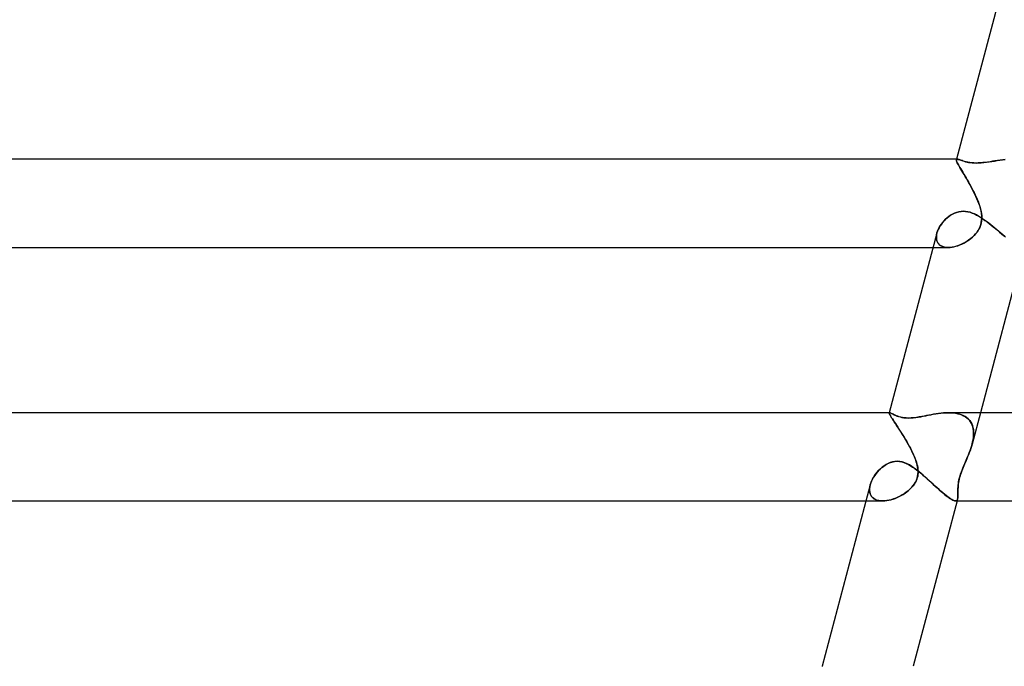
# Model space of a CAD drawing. Header units: millimetres. Extents: x -345 to 345, y -2 to 230.
# Tile 10 of 74: x -183 to -138, y 27 to 56. Entities that reach past the tile are written whole.
import ezdxf

# ---------------------------------------------------------------- set-up
doc = ezdxf.new("R2010")
doc.units = ezdxf.units.MM
doc.layers.add('HIDDEN', color=7, linetype='Continuous')
doc.layers.add('THICK', color=7, linetype='Continuous')

msp = doc.modelspace()

# ---------------------------------------------------------------- linework, layer by layer
at = {"layer": 'HIDDEN'}
for p, q in [((-140.302, 49.962), (-140.301, 49.979)), ((-140.301, 49.978), (-140.302, 49.962)), ((-140.299, 49.941), (-140.302, 49.962)), ((-140.302, 49.962), (-140.299, 49.94)), ((-140.295, 50), (-140.301, 49.978)), ((-140.301, 49.979), (-140.298, 49.986)), ((-140.298, 49.985), (-140.301, 49.978)), ((-140.29, 49.913), (-140.299, 49.941)), ((-140.299, 49.94), (-140.29, 49.912)), ((-140.298, 49.986), (-140.294, 49.991)), ((-140.294, 49.991), (-140.298, 49.985)), ((-140.294, 49.991), (-140.288, 49.995)), ((-140.289, 49.995), (-140.294, 49.991)), ((-140.277, 49.88), (-140.29, 49.913)), ((-140.29, 49.912), (-140.277, 49.879)), ((-140.282, 49.998), (-140.289, 49.995)), ((-140.288, 49.995), (-140.282, 49.998)), ((-140.282, 49.998), (-140.274, 49.999)), ((-140.274, 49.999), (-140.282, 49.998)), ((-140.259, 49.84), (-140.277, 49.88)), ((-140.277, 49.879), (-140.259, 49.84)), ((-140.274, 49.999), (-140.264, 50)), ((-140.265, 50), (-140.274, 49.999)), ((-140.241, 49.998), (-140.265, 50)), ((-140.235, 49.794), (-140.259, 49.84)), ((-140.259, 49.84), (-140.236, 49.795)), ((-140.213, 49.992), (-140.241, 49.998)), ((-140.236, 49.795), (-140.208, 49.744)), ((-140.207, 49.742), (-140.235, 49.794)), ((-140.179, 49.982), (-140.213, 49.992)), ((-140.208, 49.744), (-140.176, 49.688)), ((-140.174, 49.684), (-140.207, 49.742)), ((-140.14, 49.969), (-140.179, 49.982)), ((-140.176, 49.688), (-140.141, 49.626)), ((-140.138, 49.62), (-140.174, 49.684)), ((-140.141, 49.626), (-140.101, 49.558)), ((-140.095, 49.954), (-140.14, 49.969)), ((-140.045, 49.937), (-140.095, 49.954)), ((-139.989, 49.919), (-140.045, 49.937)), ((-139.926, 49.901), (-139.989, 49.919)), ((-139.857, 49.883), (-139.926, 49.901)), ((-139.781, 49.866), (-139.857, 49.883)), ((-139.698, 49.852), (-139.781, 49.866)), ((-139.607, 49.84), (-139.698, 49.852)), ((-139.509, 49.833), (-139.607, 49.84)), ((-139.403, 49.83), (-139.509, 49.833)), ((-139.306, 49.832), (-139.403, 49.83)), ((-139.204, 49.838), (-139.306, 49.832)), ((-139.1, 49.847), (-139.204, 49.838)), ((-138.993, 49.859), (-139.1, 49.847)), ((-138.885, 49.873), (-138.993, 49.859)), ((-138.775, 49.889), (-138.885, 49.873)), ((-138.663, 49.906), (-138.775, 49.889)), ((-138.549, 49.923), (-138.663, 49.906)), ((-138.434, 49.94), (-138.549, 49.923)), ((-138.317, 49.956), (-138.434, 49.94)), ((-138.199, 49.97), (-138.317, 49.956)), ((-138.082, 49.982), (-138.199, 49.97)), ((-140.097, 49.551), (-140.138, 49.62)), ((-140.101, 49.558), (-140.058, 49.485)), ((-140.052, 49.475), (-140.097, 49.551)), ((-140.058, 49.485), (-140.012, 49.408)), ((-140.004, 49.395), (-140.052, 49.475)), ((-140.012, 49.408), (-139.964, 49.328)), ((-139.954, 49.311), (-140.004, 49.395)), ((-139.964, 49.328), (-139.914, 49.244)), ((-139.902, 49.223), (-139.954, 49.311)), ((-139.914, 49.244), (-139.863, 49.156)), ((-139.848, 49.131), (-139.902, 49.223)), ((-139.863, 49.156), (-139.811, 49.066)), ((-139.793, 49.036), (-139.848, 49.131)), ((-139.811, 49.066), (-139.758, 48.973)), ((-139.737, 48.938), (-139.793, 49.036)), ((-139.758, 48.973), (-139.704, 48.879)), ((-139.682, 48.838), (-139.737, 48.938)), ((-139.704, 48.879), (-139.651, 48.783)), ((-139.626, 48.737), (-139.682, 48.838)), ((-139.651, 48.783), (-139.599, 48.686)), ((-139.571, 48.633), (-139.626, 48.737)), ((-139.599, 48.686), (-139.548, 48.588)), ((-139.517, 48.529), (-139.571, 48.633)), ((-139.548, 48.588), (-139.498, 48.489)), ((-139.465, 48.423), (-139.517, 48.529)), ((-139.498, 48.489), (-139.45, 48.391)), ((-139.415, 48.317), (-139.465, 48.423)), ((-139.45, 48.391), (-139.404, 48.292)), ((-139.368, 48.211), (-139.415, 48.317)), ((-139.404, 48.292), (-139.361, 48.194)), ((-139.324, 48.105), (-139.368, 48.211)), ((-139.361, 48.194), (-139.32, 48.097)), ((-139.284, 48), (-139.324, 48.105)), ((-139.32, 48.097), (-139.284, 48)), ((-139.244, 47.884), (-139.284, 48)), ((-139.284, 48), (-139.252, 47.909)), ((-139.252, 47.909), (-139.224, 47.819)), ((-139.21, 47.769), (-139.244, 47.884)), ((-140.721, 47.341), (-140.646, 47.401)), ((-140.646, 47.401), (-140.565, 47.457)), ((-140.565, 47.457), (-140.479, 47.509)), ((-140.479, 47.509), (-140.388, 47.554)), ((-140.388, 47.554), (-140.292, 47.591)), ((-140.292, 47.591), (-140.192, 47.619)), ((-140.192, 47.619), (-140.089, 47.636)), ((-140.089, 47.636), (-139.984, 47.642)), ((-139.984, 47.642), (-139.881, 47.637)), ((-139.881, 47.637), (-139.779, 47.621)), ((-139.779, 47.621), (-139.678, 47.595)), ((-139.678, 47.595), (-139.578, 47.561)), ((-139.578, 47.561), (-139.48, 47.519)), ((-139.48, 47.519), (-139.383, 47.47)), ((-139.383, 47.47), (-139.286, 47.416)), ((-139.286, 47.416), (-139.192, 47.357)), ((-139.224, 47.819), (-139.2, 47.729)), ((-139.183, 47.656), (-139.21, 47.769)), ((-139.2, 47.729), (-139.179, 47.634)), ((-139.164, 47.546), (-139.183, 47.656)), ((-139.179, 47.634), (-139.162, 47.534)), ((-139.153, 47.439), (-139.164, 47.546)), ((-139.162, 47.534), (-139.152, 47.43)), ((-139.15, 47.335), (-139.153, 47.439)), ((-139.152, 47.43), (-139.15, 47.323)), ((-141.082, 46.899), (-141.035, 46.98)), ((-141.035, 46.98), (-140.982, 47.058)), ((-140.982, 47.058), (-140.923, 47.134)), ((-140.923, 47.134), (-140.86, 47.207)), ((-140.86, 47.207), (-140.792, 47.276)), ((-140.792, 47.276), (-140.721, 47.341)), ((-139.262, 46.86), (-139.223, 46.949)), ((-139.204, 47.001), (-139.243, 46.902)), ((-139.223, 46.949), (-139.192, 47.041)), ((-139.175, 47.105), (-139.204, 47.001)), ((-139.192, 47.357), (-139.098, 47.295)), ((-139.192, 47.041), (-139.169, 47.136)), ((-139.157, 47.213), (-139.175, 47.105)), ((-139.169, 47.136), (-139.155, 47.234)), ((-139.15, 47.323), (-139.157, 47.213)), ((-139.155, 47.234), (-139.15, 47.335)), ((-139.098, 47.295), (-139.004, 47.229)), ((-139.004, 47.229), (-138.91, 47.159)), ((-138.91, 47.159), (-138.815, 47.086)), ((-138.815, 47.086), (-138.72, 47.011)), ((-138.72, 47.011), (-138.626, 46.934)), ((-141.201, 46.577), (-141.21, 46.501)), ((-141.21, 46.493), (-141.201, 46.573)), ((-141.21, 46.501), (-141.21, 46.428)), ((-141.21, 46.416), (-141.21, 46.493)), ((-141.201, 46.573), (-141.183, 46.656)), ((-141.183, 46.655), (-141.201, 46.577)), ((-141.183, 46.656), (-141.157, 46.736)), ((-141.157, 46.736), (-141.123, 46.818)), ((-141.123, 46.818), (-141.082, 46.899)), ((-139.565, 46.471), (-139.494, 46.54)), ((-139.487, 46.547), (-139.564, 46.472)), ((-139.494, 46.54), (-139.427, 46.614)), ((-139.415, 46.628), (-139.487, 46.547)), ((-139.427, 46.614), (-139.365, 46.692)), ((-139.349, 46.714), (-139.415, 46.628)), ((-139.365, 46.692), (-139.31, 46.774)), ((-139.291, 46.806), (-139.349, 46.714)), ((-139.31, 46.774), (-139.262, 46.86)), ((-139.243, 46.902), (-139.291, 46.806)), ((-138.626, 46.934), (-138.531, 46.856)), ((-138.531, 46.856), (-138.437, 46.777)), ((-138.437, 46.777), (-138.345, 46.699)), ((-138.345, 46.699), (-138.254, 46.623)), ((-138.254, 46.623), (-138.164, 46.548)), ((-138.164, 46.548), (-138.077, 46.475)), ((-141.21, 46.428), (-141.202, 46.358)), ((-141.199, 46.343), (-141.21, 46.416)), ((-141.202, 46.358), (-141.185, 46.293)), ((-141.178, 46.275), (-141.199, 46.343)), ((-141.185, 46.293), (-141.159, 46.234)), ((-141.146, 46.213), (-141.178, 46.275)), ((-141.159, 46.234), (-141.123, 46.18)), ((-141.105, 46.158), (-141.146, 46.213)), ((-141.123, 46.18), (-141.079, 46.133)), ((-141.053, 46.11), (-141.105, 46.158)), ((-141.079, 46.133), (-141.027, 46.092)), ((-140.992, 46.07), (-141.053, 46.11)), ((-141.027, 46.092), (-140.968, 46.059)), ((-140.922, 46.04), (-140.992, 46.07)), ((-140.968, 46.059), (-140.902, 46.033)), ((-140.413, 46.03), (-140.323, 46.052)), ((-140.297, 46.059), (-140.393, 46.034)), ((-140.323, 46.052), (-140.233, 46.079)), ((-140.199, 46.092), (-140.297, 46.059)), ((-140.233, 46.079), (-140.144, 46.113)), ((-140.101, 46.13), (-140.199, 46.092)), ((-140.144, 46.113), (-140.055, 46.151)), ((-140.005, 46.174), (-140.101, 46.13)), ((-140.055, 46.151), (-139.967, 46.193)), ((-139.91, 46.224), (-140.005, 46.174)), ((-139.967, 46.193), (-139.882, 46.241)), ((-139.818, 46.279), (-139.91, 46.224)), ((-139.882, 46.241), (-139.799, 46.292)), ((-139.729, 46.339), (-139.818, 46.279)), ((-139.799, 46.292), (-139.718, 46.347)), ((-139.645, 46.403), (-139.729, 46.339)), ((-139.718, 46.347), (-139.64, 46.407)), ((-139.564, 46.472), (-139.645, 46.403)), ((-139.64, 46.407), (-139.565, 46.471)), ((-141.357, 46), (-140.671, 46)), ((-140.845, 46.018), (-140.922, 46.04)), ((-140.902, 46.033), (-140.829, 46.014)), ((-140.76, 46.004), (-140.845, 46.018)), ((-140.829, 46.014), (-140.751, 46.003)), ((-140.669, 46), (-140.76, 46.004)), ((-140.751, 46.003), (-140.669, 46)), ((-140.58, 46.004), (-140.669, 46)), ((-140.669, 46), (-140.586, 46.003)), ((-140.586, 46.003), (-140.5, 46.013)), ((-140.488, 46.015), (-140.58, 46.004)), ((-140.5, 46.013), (-140.413, 46.03)), ((-140.393, 46.034), (-140.488, 46.015)), ((-143.348, 38.5), (-143.351, 38.491)), ((-143.351, 38.479), (-143.35, 38.491)), ((-143.35, 38.491), (-143.351, 38.479)), ((-143.346, 38.461), (-143.351, 38.479)), ((-143.351, 38.479), (-143.346, 38.46)), ((-143.35, 38.491), (-143.349, 38.494)), ((-143.349, 38.494), (-143.35, 38.491)), ((-143.349, 38.494), (-143.348, 38.496)), ((-143.348, 38.496), (-143.349, 38.494)), ((-143.348, 38.496), (-143.345, 38.498)), ((-143.345, 38.498), (-143.348, 38.496)), ((-143.336, 38.437), (-143.346, 38.461)), ((-143.346, 38.46), (-143.335, 38.436)), ((-143.345, 38.498), (-143.343, 38.499)), ((-143.343, 38.499), (-143.345, 38.498)), ((-143.343, 38.499), (-143.339, 38.5)), ((-143.339, 38.5), (-143.343, 38.499)), ((-143.339, 38.5), (-143.336, 38.5)), ((-143.336, 38.5), (-143.339, 38.5)), ((-143.32, 38.498), (-143.336, 38.5)), ((-143.299, 38.491), (-143.32, 38.498)), ((-143.274, 38.48), (-143.299, 38.491)), ((-143.244, 38.466), (-143.274, 38.48)), ((-143.209, 38.449), (-143.244, 38.466)), ((-143.17, 38.43), (-143.209, 38.449)), ((-141.222, 38.451), (-141.333, 38.433)), ((-141.109, 38.467), (-141.222, 38.451)), ((-140.996, 38.481), (-141.109, 38.467)), ((-140.883, 38.491), (-140.996, 38.481)), ((-140.771, 38.498), (-140.883, 38.491)), ((-140.661, 38.5), (-140.771, 38.498)), ((-140.555, 38.498), (-140.661, 38.5)), ((-140.661, 38.5), (-140.552, 38.498)), ((-140.452, 38.491), (-140.555, 38.498)), ((-140.552, 38.498), (-140.445, 38.49)), ((-140.351, 38.478), (-140.452, 38.491)), ((-140.445, 38.49), (-140.342, 38.477)), ((-140.254, 38.461), (-140.351, 38.478)), ((-140.342, 38.477), (-140.242, 38.458)), ((-140.16, 38.437), (-140.254, 38.461)), ((-140.242, 38.458), (-140.147, 38.433)), ((-139.209, 38.5), (-139.589, 37.07)), ((-143.32, 38.406), (-143.336, 38.437)), ((-143.335, 38.436), (-143.319, 38.405)), ((-143.299, 38.37), (-143.32, 38.406)), ((-143.319, 38.405), (-143.298, 38.368)), ((-143.273, 38.326), (-143.299, 38.37)), ((-143.298, 38.368), (-143.272, 38.324)), ((-143.242, 38.275), (-143.273, 38.326)), ((-143.272, 38.324), (-143.241, 38.274)), ((-143.205, 38.218), (-143.242, 38.275)), ((-143.241, 38.274), (-143.205, 38.218)), ((-143.164, 38.155), (-143.205, 38.218)), ((-143.205, 38.218), (-143.164, 38.155)), ((-143.127, 38.41), (-143.17, 38.43)), ((-143.119, 38.085), (-143.164, 38.155)), ((-143.164, 38.155), (-143.119, 38.086)), ((-143.079, 38.388), (-143.127, 38.41)), ((-143.119, 38.086), (-143.071, 38.012)), ((-143.07, 38.01), (-143.119, 38.085)), ((-143.025, 38.366), (-143.079, 38.388)), ((-143.071, 38.012), (-143.02, 37.934)), ((-143.016, 37.928), (-143.07, 38.01)), ((-142.966, 38.343), (-143.025, 38.366)), ((-142.901, 38.322), (-142.966, 38.343)), ((-142.83, 38.302), (-142.901, 38.322)), ((-142.752, 38.285), (-142.83, 38.302)), ((-142.667, 38.272), (-142.752, 38.285)), ((-142.575, 38.263), (-142.667, 38.272)), ((-142.475, 38.26), (-142.575, 38.263)), ((-142.357, 38.264), (-142.475, 38.26)), ((-142.234, 38.275), (-142.357, 38.264)), ((-142.11, 38.291), (-142.234, 38.275)), ((-141.989, 38.31), (-142.11, 38.291)), ((-141.872, 38.331), (-141.989, 38.31)), ((-141.762, 38.352), (-141.872, 38.331)), ((-141.658, 38.373), (-141.762, 38.352)), ((-141.551, 38.393), (-141.658, 38.373)), ((-141.443, 38.414), (-141.551, 38.393)), ((-141.333, 38.433), (-141.443, 38.414)), ((-140.071, 38.407), (-140.16, 38.437)), ((-140.147, 38.433), (-140.056, 38.401)), ((-139.987, 38.371), (-140.071, 38.407)), ((-140.056, 38.401), (-139.971, 38.363)), ((-139.908, 38.328), (-139.987, 38.371)), ((-139.971, 38.363), (-139.892, 38.318)), ((-139.835, 38.279), (-139.908, 38.328)), ((-139.892, 38.318), (-139.82, 38.267)), ((-139.769, 38.223), (-139.835, 38.279)), ((-139.82, 38.267), (-139.755, 38.21)), ((-139.71, 38.161), (-139.769, 38.223)), ((-139.755, 38.21), (-139.698, 38.145)), ((-139.659, 38.092), (-139.71, 38.161)), ((-139.698, 38.145), (-139.648, 38.075)), ((-139.616, 38.019), (-139.659, 38.092)), ((-139.648, 38.075), (-139.607, 38)), ((-139.581, 37.939), (-139.616, 38.019)), ((-139.607, 38), (-139.574, 37.921)), ((-143.02, 37.934), (-142.966, 37.851)), ((-142.961, 37.843), (-143.016, 37.928)), ((-142.966, 37.851), (-142.91, 37.763)), ((-142.903, 37.753), (-142.961, 37.843)), ((-142.91, 37.763), (-142.852, 37.673)), ((-142.843, 37.659), (-142.903, 37.753)), ((-142.852, 37.673), (-142.793, 37.58)), ((-142.782, 37.562), (-142.843, 37.659)), ((-142.793, 37.58), (-142.734, 37.485)), ((-142.72, 37.463), (-142.782, 37.562)), ((-139.553, 37.855), (-139.581, 37.939)), ((-139.574, 37.921), (-139.548, 37.837)), ((-139.534, 37.767), (-139.553, 37.855)), ((-139.548, 37.837), (-139.531, 37.748)), ((-139.522, 37.675), (-139.534, 37.767)), ((-139.531, 37.748), (-139.52, 37.657)), ((-139.517, 37.58), (-139.522, 37.675)), ((-139.52, 37.657), (-139.517, 37.563)), ((-139.517, 37.563), (-139.52, 37.467)), ((-139.519, 37.482), (-139.517, 37.58)), ((-142.734, 37.485), (-142.675, 37.388)), ((-142.658, 37.36), (-142.72, 37.463)), ((-142.675, 37.388), (-142.616, 37.29)), ((-142.596, 37.256), (-142.658, 37.36)), ((-142.616, 37.29), (-142.557, 37.19)), ((-142.534, 37.151), (-142.596, 37.256)), ((-142.557, 37.19), (-142.5, 37.09)), ((-142.474, 37.044), (-142.534, 37.151)), ((-139.589, 37.07), (-139.564, 37.175)), ((-139.565, 37.17), (-139.589, 37.069)), ((-139.545, 37.27), (-139.565, 37.17)), ((-139.564, 37.175), (-139.543, 37.279)), ((-139.53, 37.37), (-139.545, 37.27)), ((-139.543, 37.279), (-139.528, 37.381)), ((-139.52, 37.467), (-139.53, 37.37)), ((-139.528, 37.381), (-139.519, 37.482)), ((-142.5, 37.09), (-142.445, 36.99)), ((-142.415, 36.936), (-142.474, 37.044)), ((-142.445, 36.99), (-142.391, 36.891)), ((-142.358, 36.827), (-142.415, 36.936)), ((-142.391, 36.891), (-142.341, 36.792)), ((-142.304, 36.718), (-142.358, 36.827)), ((-142.341, 36.792), (-142.292, 36.693)), ((-142.253, 36.608), (-142.304, 36.718)), ((-142.292, 36.693), (-142.248, 36.596)), ((-139.752, 36.595), (-139.714, 36.69)), ((-139.716, 36.687), (-139.752, 36.593)), ((-139.68, 36.781), (-139.716, 36.687)), ((-139.714, 36.69), (-139.679, 36.786)), ((-139.647, 36.877), (-139.68, 36.781)), ((-139.679, 36.786), (-139.646, 36.881)), ((-139.617, 36.973), (-139.647, 36.877)), ((-139.646, 36.881), (-139.616, 36.976)), ((-139.589, 37.069), (-139.617, 36.973)), ((-139.616, 36.976), (-139.589, 37.07)), ((-143.443, 36.18), (-143.342, 36.228)), ((-143.342, 36.228), (-143.232, 36.266)), ((-143.232, 36.266), (-143.115, 36.292)), ((-143.115, 36.292), (-142.995, 36.3)), ((-142.995, 36.3), (-142.888, 36.294)), ((-142.888, 36.294), (-142.784, 36.274)), ((-142.784, 36.274), (-142.681, 36.244)), ((-142.681, 36.244), (-142.58, 36.203)), ((-142.206, 36.5), (-142.253, 36.608)), ((-142.248, 36.596), (-142.206, 36.5)), ((-142.176, 36.424), (-142.206, 36.5)), ((-142.206, 36.5), (-142.173, 36.418)), ((-142.148, 36.349), (-142.176, 36.424)), ((-142.173, 36.418), (-142.144, 36.336)), ((-142.123, 36.274), (-142.148, 36.349)), ((-142.144, 36.336), (-142.117, 36.255)), ((-142.101, 36.2), (-142.123, 36.274)), ((-142.117, 36.255), (-142.094, 36.174)), ((-139.895, 36.256), (-139.93, 36.175)), ((-139.918, 36.204), (-139.886, 36.277)), ((-139.86, 36.337), (-139.895, 36.256)), ((-139.886, 36.277), (-139.854, 36.351)), ((-139.825, 36.418), (-139.86, 36.337)), ((-139.854, 36.351), (-139.822, 36.425)), ((-139.79, 36.5), (-139.825, 36.418)), ((-139.822, 36.425), (-139.79, 36.5)), ((-139.79, 36.5), (-139.752, 36.595)), ((-139.752, 36.593), (-139.79, 36.5)), ((-143.959, 35.728), (-143.897, 35.805)), ((-143.897, 35.805), (-143.831, 35.878)), ((-143.831, 35.878), (-143.762, 35.947)), ((-143.762, 35.947), (-143.69, 36.011)), ((-143.69, 36.011), (-143.616, 36.07)), ((-143.616, 36.07), (-143.535, 36.126)), ((-143.535, 36.126), (-143.443, 36.18)), ((-142.58, 36.203), (-142.481, 36.155)), ((-142.481, 36.155), (-142.384, 36.099)), ((-142.384, 36.099), (-142.288, 36.038)), ((-142.288, 36.038), (-142.193, 35.972)), ((-142.193, 35.972), (-142.099, 35.902)), ((-142.082, 36.127), (-142.101, 36.2)), ((-142.099, 35.902), (-142.007, 35.829)), ((-142.094, 36.174), (-142.074, 36.093)), ((-142.066, 36.054), (-142.082, 36.127)), ((-142.074, 36.093), (-142.059, 36.014)), ((-142.053, 35.976), (-142.066, 36.054)), ((-142.059, 36.014), (-142.049, 35.935)), ((-142.045, 35.893), (-142.053, 35.976)), ((-142.049, 35.935), (-142.043, 35.857)), ((-142.043, 35.78), (-142.048, 35.704)), ((-142.047, 35.714), (-142.042, 35.805)), ((-142.042, 35.805), (-142.045, 35.893)), ((-142.043, 35.857), (-142.043, 35.78)), ((-142.007, 35.829), (-141.913, 35.753)), ((-140.088, 35.782), (-140.114, 35.707)), ((-140.108, 35.725), (-140.076, 35.815)), ((-140.06, 35.859), (-140.088, 35.782)), ((-140.076, 35.815), (-140.044, 35.901)), ((-140.03, 35.937), (-140.06, 35.859)), ((-140.044, 35.901), (-140.011, 35.983)), ((-139.998, 36.016), (-140.03, 35.937)), ((-140.011, 35.983), (-139.979, 36.059)), ((-139.964, 36.095), (-139.998, 36.016)), ((-139.979, 36.059), (-139.949, 36.131)), ((-139.93, 36.175), (-139.964, 36.095)), ((-139.949, 36.131), (-139.918, 36.204)), ((-144.19, 35.314), (-144.156, 35.398)), ((-144.156, 35.398), (-144.116, 35.483)), ((-144.116, 35.483), (-144.069, 35.566)), ((-144.069, 35.566), (-144.016, 35.648)), ((-144.016, 35.648), (-143.959, 35.728)), ((-142.167, 35.336), (-142.213, 35.26)), ((-142.205, 35.273), (-142.156, 35.355)), ((-142.129, 35.41), (-142.167, 35.336)), ((-142.156, 35.355), (-142.116, 35.44)), ((-142.099, 35.483), (-142.129, 35.41)), ((-142.116, 35.44), (-142.084, 35.528)), ((-142.076, 35.556), (-142.099, 35.483)), ((-142.084, 35.528), (-142.061, 35.62)), ((-142.059, 35.629), (-142.076, 35.556)), ((-142.061, 35.62), (-142.047, 35.714)), ((-142.048, 35.704), (-142.059, 35.629)), ((-141.913, 35.753), (-141.819, 35.674)), ((-141.819, 35.674), (-141.725, 35.592)), ((-141.725, 35.592), (-141.631, 35.508)), ((-141.631, 35.508), (-141.537, 35.423)), ((-141.537, 35.423), (-141.443, 35.338)), ((-141.443, 35.338), (-141.35, 35.253)), ((-140.204, 35.34), (-140.214, 35.265)), ((-140.211, 35.288), (-140.199, 35.37)), ((-140.191, 35.414), (-140.204, 35.34)), ((-140.199, 35.37), (-140.183, 35.454)), ((-140.176, 35.486), (-140.191, 35.414)), ((-140.183, 35.454), (-140.162, 35.542)), ((-140.158, 35.559), (-140.176, 35.486)), ((-140.162, 35.542), (-140.137, 35.633)), ((-140.137, 35.632), (-140.158, 35.559)), ((-140.137, 35.633), (-140.108, 35.725)), ((-140.114, 35.707), (-140.137, 35.632)), ((-144.247, 34.982), (-144.246, 35.062)), ((-144.246, 35.059), (-144.247, 34.977)), ((-144.239, 34.905), (-144.247, 34.982)), ((-144.247, 34.977), (-144.238, 34.9)), ((-144.246, 35.062), (-144.235, 35.145)), ((-144.236, 35.143), (-144.246, 35.059)), ((-144.221, 34.833), (-144.239, 34.905)), ((-144.238, 34.9), (-144.219, 34.827)), ((-144.216, 35.23), (-144.236, 35.143)), ((-144.235, 35.145), (-144.216, 35.23)), ((-144.216, 35.23), (-144.19, 35.314)), ((-142.576, 34.893), (-142.666, 34.83)), ((-142.628, 34.856), (-142.546, 34.915)), ((-142.49, 34.96), (-142.576, 34.893)), ((-142.546, 34.915), (-142.468, 34.979)), ((-142.41, 35.031), (-142.49, 34.96)), ((-142.468, 34.979), (-142.394, 35.046)), ((-142.336, 35.106), (-142.41, 35.031)), ((-142.394, 35.046), (-142.325, 35.118)), ((-142.269, 35.184), (-142.336, 35.106)), ((-142.325, 35.118), (-142.262, 35.194)), ((-142.213, 35.26), (-142.269, 35.184)), ((-142.262, 35.194), (-142.205, 35.273)), ((-141.35, 35.253), (-141.258, 35.17)), ((-141.258, 35.17), (-141.169, 35.089)), ((-141.169, 35.089), (-141.081, 35.01)), ((-141.081, 35.01), (-140.996, 34.935)), ((-140.996, 34.935), (-140.914, 34.863)), ((-140.23, 35.037), (-140.231, 34.965)), ((-140.231, 34.931), (-140.23, 34.994)), ((-140.231, 34.965), (-140.231, 34.898)), ((-140.23, 34.871), (-140.231, 34.931)), ((-140.231, 34.898), (-140.23, 34.835)), ((-140.227, 35.112), (-140.23, 35.037)), ((-140.23, 34.994), (-140.229, 35.062)), ((-140.23, 34.815), (-140.23, 34.871)), ((-140.229, 35.062), (-140.226, 35.134)), ((-140.222, 35.189), (-140.227, 35.112)), ((-140.226, 35.134), (-140.22, 35.209)), ((-140.214, 35.265), (-140.222, 35.189)), ((-140.22, 35.209), (-140.211, 35.288)), ((-144.41, 34.5), (-143.647, 34.5)), ((-144.193, 34.767), (-144.221, 34.833)), ((-144.219, 34.827), (-144.19, 34.761)), ((-144.155, 34.706), (-144.193, 34.767)), ((-144.19, 34.761), (-144.151, 34.701)), ((-144.107, 34.652), (-144.155, 34.706)), ((-144.151, 34.701), (-144.102, 34.648)), ((-144.05, 34.606), (-144.107, 34.652)), ((-144.102, 34.648), (-144.044, 34.602)), ((-143.984, 34.568), (-144.05, 34.606)), ((-144.044, 34.602), (-143.978, 34.565)), ((-143.909, 34.538), (-143.984, 34.568)), ((-143.978, 34.565), (-143.905, 34.536)), ((-143.827, 34.517), (-143.909, 34.538)), ((-143.905, 34.536), (-143.824, 34.516)), ((-143.74, 34.504), (-143.827, 34.517)), ((-143.824, 34.516), (-143.738, 34.504)), ((-143.647, 34.5), (-143.74, 34.504)), ((-143.738, 34.504), (-143.647, 34.5)), ((-143.553, 34.504), (-143.647, 34.5)), ((-143.647, 34.5), (-143.557, 34.503)), ((-143.557, 34.503), (-143.464, 34.514)), ((-143.456, 34.515), (-143.553, 34.504)), ((-143.464, 34.514), (-143.369, 34.531)), ((-143.357, 34.533), (-143.456, 34.515)), ((-143.369, 34.531), (-143.273, 34.554)), ((-143.257, 34.558), (-143.357, 34.533)), ((-143.273, 34.554), (-143.176, 34.583)), ((-143.156, 34.589), (-143.257, 34.558)), ((-143.176, 34.583), (-143.08, 34.617)), ((-143.055, 34.627), (-143.156, 34.589)), ((-143.08, 34.617), (-142.985, 34.656)), ((-142.954, 34.67), (-143.055, 34.627)), ((-142.985, 34.656), (-142.892, 34.7)), ((-142.856, 34.718), (-142.954, 34.67)), ((-142.892, 34.7), (-142.801, 34.748)), ((-142.759, 34.772), (-142.856, 34.718)), ((-142.801, 34.748), (-142.713, 34.8)), ((-142.666, 34.83), (-142.759, 34.772)), ((-142.713, 34.8), (-142.628, 34.856)), ((-140.914, 34.863), (-140.835, 34.797)), ((-140.835, 34.797), (-140.761, 34.736)), ((-140.761, 34.736), (-140.691, 34.682)), ((-140.691, 34.682), (-140.625, 34.633)), ((-140.625, 34.633), (-140.565, 34.592)), ((-140.565, 34.592), (-140.511, 34.559)), ((-140.511, 34.559), (-140.462, 34.533)), ((-140.462, 34.533), (-140.418, 34.515)), ((-140.418, 34.515), (-140.38, 34.504)), ((-140.38, 34.504), (-140.347, 34.5)), ((-140.347, 34.5), (-140.321, 34.503)), ((-140.322, 34.503), (-140.347, 34.5)), ((-140.3, 34.511), (-140.322, 34.503)), ((-140.321, 34.503), (-140.3, 34.511)), ((-140.3, 34.511), (-140.282, 34.524)), ((-140.282, 34.524), (-140.3, 34.511)), ((-140.282, 34.524), (-140.267, 34.543)), ((-140.268, 34.542), (-140.282, 34.524)), ((-140.247, 34.593), (-140.271, 34.5)), ((-140.256, 34.565), (-140.268, 34.542)), ((-140.267, 34.543), (-140.256, 34.566)), ((-140.256, 34.566), (-140.247, 34.594)), ((-140.247, 34.593), (-140.256, 34.565)), ((-140.239, 34.631), (-140.247, 34.593)), ((-140.247, 34.594), (-140.239, 34.629)), ((-140.234, 34.674), (-140.239, 34.631)), ((-140.239, 34.629), (-140.235, 34.669)), ((-140.235, 34.669), (-140.232, 34.714)), ((-140.231, 34.723), (-140.234, 34.674)), ((-140.232, 34.714), (-140.23, 34.763)), ((-140.23, 34.777), (-140.231, 34.723)), ((-140.23, 34.835), (-140.23, 34.777)), ((-140.23, 34.763), (-140.23, 34.815)), ((-146.401, 27), (-146.402, 26.998))]:
    msp.add_line(p, q, dxfattribs=at)
at = {"layer": 'THICK'}
for p, q in [((-138.15, 58.078), (-140.295, 50)), ((-140.264, 50), (-277.996, 50)), ((-140.264, 50), (-140.242, 49.998)), ((-140.242, 49.998), (-140.214, 49.992)), ((-140.214, 49.992), (-140.181, 49.982)), ((-140.181, 49.982), (-140.142, 49.97)), ((-140.142, 49.97), (-140.099, 49.956)), ((-140.099, 49.956), (-140.052, 49.94)), ((-140.052, 49.94), (-139.999, 49.923)), ((-139.999, 49.923), (-139.943, 49.906)), ((-139.943, 49.906), (-139.881, 49.889)), ((-139.881, 49.889), (-139.815, 49.873)), ((-139.815, 49.873), (-139.744, 49.859)), ((-139.744, 49.859), (-139.667, 49.847)), ((-139.667, 49.847), (-139.584, 49.838)), ((-139.584, 49.838), (-139.496, 49.832)), ((-139.496, 49.832), (-139.403, 49.83)), ((-139.403, 49.83), (-139.291, 49.833)), ((-139.291, 49.833), (-139.176, 49.84)), ((-139.176, 49.84), (-139.057, 49.852)), ((-139.057, 49.852), (-138.937, 49.866)), ((-138.937, 49.866), (-138.816, 49.883)), ((-138.816, 49.883), (-138.694, 49.901)), ((-138.694, 49.901), (-138.572, 49.919)), ((-138.572, 49.919), (-138.45, 49.937)), ((-138.45, 49.937), (-138.328, 49.954)), ((-138.328, 49.954), (-138.207, 49.969)), ((-138.207, 49.969), (-138.086, 49.982)), ((-140.644, 47.402), (-140.721, 47.341)), ((-140.562, 47.459), (-140.644, 47.402)), ((-140.475, 47.511), (-140.562, 47.459)), ((-140.385, 47.555), (-140.475, 47.511)), ((-140.29, 47.592), (-140.385, 47.555)), ((-140.191, 47.619), (-140.29, 47.592)), ((-140.089, 47.636), (-140.191, 47.619)), ((-139.984, 47.642), (-140.089, 47.636)), ((-139.883, 47.637), (-139.984, 47.642)), ((-139.781, 47.621), (-139.883, 47.637)), ((-139.68, 47.596), (-139.781, 47.621)), ((-139.58, 47.561), (-139.68, 47.596)), ((-139.483, 47.52), (-139.58, 47.561)), ((-139.387, 47.473), (-139.483, 47.52)), ((-139.293, 47.42), (-139.387, 47.473)), ((-139.202, 47.364), (-139.293, 47.42)), ((-141.037, 46.977), (-141.084, 46.896)), ((-140.984, 47.056), (-141.037, 46.977)), ((-140.925, 47.132), (-140.984, 47.056)), ((-140.861, 47.205), (-140.925, 47.132)), ((-140.793, 47.275), (-140.861, 47.205)), ((-140.721, 47.341), (-140.793, 47.275)), ((-139.111, 47.304), (-139.202, 47.364)), ((-139.02, 47.24), (-139.111, 47.304)), ((-138.928, 47.172), (-139.02, 47.24)), ((-138.835, 47.102), (-138.928, 47.172)), ((-138.742, 47.028), (-138.835, 47.102)), ((-138.649, 46.953), (-138.742, 47.028)), ((-138.555, 46.876), (-138.649, 46.953)), ((-141.185, 46.649), (-143.348, 38.5)), ((-141.158, 46.734), (-141.183, 46.655)), ((-141.124, 46.815), (-141.158, 46.734)), ((-141.084, 46.896), (-141.124, 46.815)), ((-138.462, 46.798), (-138.555, 46.876)), ((-138.37, 46.72), (-138.462, 46.798)), ((-138.279, 46.644), (-138.37, 46.72)), ((-138.189, 46.568), (-138.279, 46.644)), ((-138.101, 46.495), (-138.189, 46.568)), ((-277.993, 46), (-141.357, 46)), ((-137.218, 46), (-139.209, 38.5)), ((-143.336, 38.5), (-283.996, 38.5)), ((-143.336, 38.5), (-143.321, 38.498)), ((-143.321, 38.498), (-143.301, 38.491)), ((-143.301, 38.491), (-143.276, 38.481)), ((-143.276, 38.481), (-143.247, 38.467)), ((-143.247, 38.467), (-143.214, 38.451)), ((-143.214, 38.451), (-143.177, 38.433)), ((-141.352, 38.43), (-141.237, 38.449)), ((-141.237, 38.449), (-141.122, 38.466)), ((-141.122, 38.466), (-141.006, 38.48)), ((-141.006, 38.48), (-140.89, 38.491)), ((-140.89, 38.491), (-140.775, 38.498)), ((-140.775, 38.498), (-140.661, 38.5)), ((140.66, 38.5), (-140.66, 38.5)), ((-143.177, 38.433), (-143.136, 38.414)), ((-143.136, 38.414), (-143.091, 38.393)), ((-143.091, 38.393), (-143.043, 38.373)), ((-143.043, 38.373), (-142.991, 38.352)), ((-142.991, 38.352), (-142.931, 38.331)), ((-142.931, 38.331), (-142.861, 38.31)), ((-142.861, 38.31), (-142.78, 38.291)), ((-142.78, 38.291), (-142.688, 38.275)), ((-142.688, 38.275), (-142.585, 38.264)), ((-142.585, 38.264), (-142.475, 38.26)), ((-142.475, 38.26), (-142.369, 38.263)), ((-142.369, 38.263), (-142.26, 38.272)), ((-142.26, 38.272), (-142.149, 38.285)), ((-142.149, 38.285), (-142.036, 38.302)), ((-142.036, 38.302), (-141.923, 38.322)), ((-141.923, 38.322), (-141.809, 38.343)), ((-141.809, 38.343), (-141.694, 38.366)), ((-141.694, 38.366), (-141.58, 38.388)), ((-141.58, 38.388), (-141.466, 38.41)), ((-141.466, 38.41), (-141.352, 38.43)), ((-143.307, 36.242), (-143.403, 36.2)), ((-143.207, 36.273), (-143.307, 36.242)), ((-143.103, 36.293), (-143.207, 36.273)), ((-142.995, 36.3), (-143.103, 36.293)), ((-142.876, 36.292), (-142.995, 36.3)), ((-142.758, 36.268), (-142.876, 36.292)), ((-142.644, 36.23), (-142.758, 36.268)), ((-142.537, 36.184), (-142.644, 36.23)), ((-143.886, 35.817), (-143.951, 35.739)), ((-143.818, 35.892), (-143.886, 35.817)), ((-143.745, 35.963), (-143.818, 35.892)), ((-143.666, 36.031), (-143.745, 35.963)), ((-143.583, 36.094), (-143.666, 36.031)), ((-143.495, 36.151), (-143.583, 36.094)), ((-143.403, 36.2), (-143.495, 36.151)), ((-142.437, 36.131), (-142.537, 36.184)), ((-142.346, 36.076), (-142.437, 36.131)), ((-142.259, 36.018), (-142.346, 36.076)), ((-142.171, 35.956), (-142.259, 36.018)), ((-142.082, 35.889), (-142.171, 35.956)), ((-141.992, 35.817), (-142.082, 35.889)), ((-141.901, 35.743), (-141.992, 35.817)), ((-144.154, 35.402), (-144.189, 35.316)), ((-144.112, 35.489), (-144.154, 35.402)), ((-144.064, 35.574), (-144.112, 35.489)), ((-144.01, 35.658), (-144.064, 35.574)), ((-143.951, 35.739), (-144.01, 35.658)), ((-141.81, 35.665), (-141.901, 35.743)), ((-141.718, 35.585), (-141.81, 35.665)), ((-141.625, 35.503), (-141.718, 35.585)), ((-141.533, 35.42), (-141.625, 35.503)), ((-141.442, 35.337), (-141.533, 35.42)), ((-141.351, 35.255), (-141.442, 35.337)), ((-144.218, 35.225), (-146.401, 27)), ((-144.189, 35.316), (-144.216, 35.23)), ((-141.262, 35.173), (-141.351, 35.255)), ((-141.173, 35.093), (-141.262, 35.173)), ((-141.087, 35.016), (-141.173, 35.093)), ((-141.003, 34.941), (-141.087, 35.016)), ((-140.922, 34.87), (-141.003, 34.941)), ((-140.843, 34.804), (-140.922, 34.87)), ((-283.994, 34.5), (-144.41, 34.5)), ((-140.271, 34.5), (-142.263, 27)), ((-140.768, 34.742), (-140.843, 34.804)), ((-140.697, 34.687), (-140.768, 34.742)), ((-140.632, 34.638), (-140.697, 34.687)), ((-140.571, 34.596), (-140.632, 34.638)), ((-140.515, 34.561), (-140.571, 34.596)), ((-140.464, 34.534), (-140.515, 34.561)), ((-140.42, 34.515), (-140.464, 34.534)), ((-140.38, 34.504), (-140.42, 34.515)), ((-140.347, 34.5), (-140.38, 34.504)), ((-140.347, 34.5), (140.347, 34.5))]:
    msp.add_line(p, q, dxfattribs=at)

doc.saveas('drawing.dxf')
